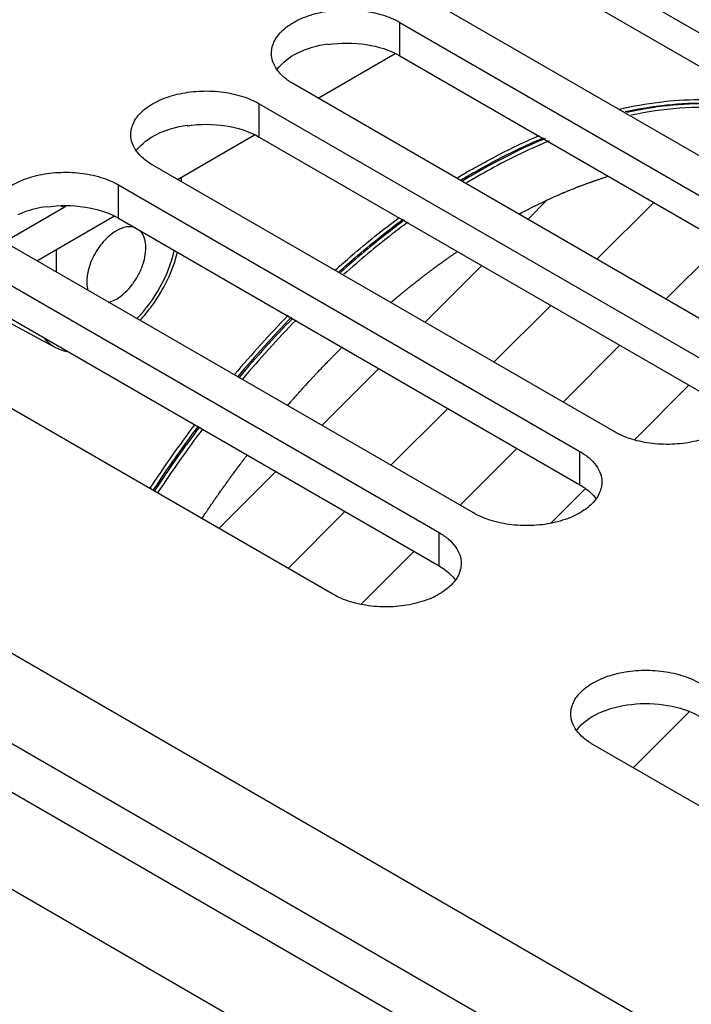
# Model space of a CAD drawing. Header units: inches. Extents: x 0 to 34, y 0 to 22.
# Tile 89 of 157: x 2.255 to 2.847, y 16.823 to 17.692. Entities that reach past the tile are written whole.
import ezdxf

# ---------------------------------------------------------------- set-up
doc = ezdxf.new("R2010")
doc.units = ezdxf.units.IN
doc.header["$LTSCALE"] = 1.87
doc.header["$MEASUREMENT"] = 0
doc.layers.get('0').update_dxf_attribs({"linetype": 'CONTINUOUS'})
for name, color, linetype in [('02___PRT_ALL_AXES', 7, 'CONTINUOUS'), ('DATUMCURVES', 7, 'CONTINUOUS'), ('THREAD', 7, 'CONTINUOUS')]:
    doc.layers.add(name, color=color, linetype=linetype)

msp = doc.modelspace()

# ---------------------------------------------------------------- linework, layer by layer
at = {"color": 7, "linetype": 'CONTINUOUS'}
for p, q in [((2.52647, 17.67088), (2.52647, 17.67033)), ((2.51799, 17.62294), (2.586, 17.66221)), ((2.4023, 17.59919), (2.4023, 17.59864)), ((2.39382, 17.55125), (2.46183, 17.59052)), ((2.3973, 17.54924), (2.3973, 17.55326)), ((2.29364, 17.52645), (2.24194, 17.4966)), ((2.27813, 17.5275), (2.27813, 17.52695)), ((2.29115, 17.52789), (2.29364, 17.52645)), ((2.29562, 17.52805), (2.29364, 17.52645)), ((2.26965, 17.47956), (2.33766, 17.51882)), ((2.2867, 17.4894), (2.2867, 17.46971)), ((1.70855, 17.44448), (3.20939, 16.57799)), ((2.2106, 17.44347), (2.28556, 17.40334)), ((1.6883, 17.37634), (3.18914, 16.50985))]:
    msp.add_line(p, q, dxfattribs=at)
at = {"color": 3, "linetype": 'CONTINUOUS'}
for p, q in [((1.54187, 17.41813), (3.15972, 16.48409)), ((1.50474, 17.35384), (3.1226, 16.41979))]:
    msp.add_line(p, q, dxfattribs=at)
at = {"color": 7, "linetype": 'CONTINUOUS'}
for centre, radius, start, end in [((2.96046, 17.03009), 0.61235, 120.00586, 121.41435), ((2.95999, 17.03083), 0.60817, 120.00468, 121.24653), ((2.96119, 17.03014), 0.60809, 120.00465, 121.24336), ((2.96088, 17.03061), 0.60424, 120.00362, 121.07935), ((3.19096, 16.74968), 0.97664, 135.73398, 139.87853), ((3.19063, 16.74978), 0.97307, 135.68275, 139.83726), ((3.18212, 16.7579), 0.95989, 135.65325, 139.8648), ((3.18103, 16.75871), 0.95529, 135.59241, 139.82446), ((3.27067, 16.68579), 1.07884, 142.99276, 146.65615), ((3.26983, 16.68628), 1.07462, 142.96086, 146.64742), ((3.26666, 16.68867), 1.06921, 142.95115, 146.65637), ((3.26583, 16.68917), 1.06499, 142.92389, 146.6438)]:
    msp.add_arc(centre, radius, start, end, dxfattribs=at)
for points, knots in [([(2.48185, 17.64843), (2.48627, 17.6546), (2.50068, 17.66492), (2.51721, 17.66948), (2.52647, 17.67088)], [0, 0, 0, 0, 0.447481, 1, 1, 1, 1]), ([(2.7845, 17.61335), (2.80741, 17.61859), (2.85256, 17.62452), (2.89801, 17.61939), (2.91895, 17.61393)], [0, 0, 0, 0, 0.520765, 1, 1, 1, 1]), ([(2.78913, 17.61107), (2.81322, 17.61633), (2.86069, 17.62179), (2.9082, 17.61468), (2.92982, 17.60793)], [0, 0, 0, 0, 0.521285, 1, 1, 1, 1]), ([(2.93116, 17.60714), (2.90953, 17.61391), (2.86201, 17.62103), (2.81451, 17.61558), (2.79041, 17.61033)], [0, 0, 0, 0, 0.478711, 1, 1, 1, 1]), ([(2.9565, 17.59466), (2.93262, 17.60548), (2.87795, 17.61871), (2.82238, 17.61375), (2.79425, 17.60784)], [0, 0, 0, 0, 0.477003, 1, 1, 1, 1]), ([(2.35768, 17.57674), (2.3621, 17.58291), (2.37651, 17.59323), (2.39304, 17.59779), (2.4023, 17.59919)], [0, 0, 0, 0, 0.447481, 1, 1, 1, 1]), ([(2.65423, 17.56036), (2.65915, 17.5632), (2.67846, 17.57398), (2.6984, 17.58365), (2.71354, 17.59007)], [0, 0, 0, 0, 0.256438, 1, 1, 1, 1]), ([(2.65586, 17.5575), (2.66095, 17.56043), (2.68094, 17.57158), (2.7016, 17.58153), (2.7173, 17.58809)], [0, 0, 0, 0, 0.256701, 1, 1, 1, 1]), ([(2.71857, 17.58735), (2.71343, 17.5852), (2.69245, 17.57601), (2.6721, 17.56541), (2.6571, 17.55675)], [0, 0, 0, 0, 0.243328, 1, 1, 1, 1]), ([(2.72196, 17.5852), (2.71668, 17.58302), (2.69508, 17.57365), (2.67415, 17.56278), (2.65872, 17.55388)], [0, 0, 0, 0, 0.243091, 1, 1, 1, 1]), ([(2.25315, 17.52022), (2.25501, 17.52109), (2.26305, 17.52443), (2.27157, 17.52651), (2.27813, 17.5275)], [0, 0, 0, 0, 0.237212, 1, 1, 1, 1]), ([(2.5334, 17.47154), (2.53799, 17.47567), (2.55621, 17.49168), (2.57513, 17.50689), (2.58963, 17.51769)], [0, 0, 0, 0, 0.254491, 1, 1, 1, 1]), ([(2.53657, 17.46999), (2.54118, 17.47411), (2.55946, 17.49013), (2.57846, 17.50533), (2.59302, 17.51611)], [0, 0, 0, 0, 0.254536, 1, 1, 1, 1]), ([(2.59428, 17.51538), (2.58949, 17.51183), (2.57014, 17.49713), (2.5515, 17.48149), (2.53784, 17.46926)], [0, 0, 0, 0, 0.245413, 1, 1, 1, 1]), ([(2.59742, 17.51361), (2.59262, 17.51007), (2.57321, 17.49539), (2.55452, 17.47977), (2.54083, 17.46754)], [0, 0, 0, 0, 0.245366, 1, 1, 1, 1]), ([(2.35775, 17.42838), (2.36602, 17.43657), (2.37994, 17.4555), (2.38856, 17.47739), (2.39097, 17.48865)], [0, 0, 0, 0, 0.502712, 1, 1, 1, 1]), ([(2.36053, 17.42682), (2.36449, 17.431), (2.3792, 17.44886), (2.38964, 17.47032), (2.39393, 17.48714)], [0, 0, 0, 0, 0.249295, 1, 1, 1, 1]), ([(2.27666, 17.41054), (2.2773, 17.4098), (2.27991, 17.40701), (2.28304, 17.40469), (2.28556, 17.40334)], [0, 0, 0, 0, 0.254854, 1, 1, 1, 1])]:
    msp.add_open_spline(points, degree=3, knots=knots, dxfattribs=at)
at = {"color": 3, "linetype": 'CONTINUOUS'}
for points in [[(2.52647, 17.67033), (2.53773, 17.67202), (2.55982, 17.67198), (2.58121, 17.66553), (2.59021, 17.66033)], [(2.4023, 17.59864), (2.41356, 17.60033), (2.43565, 17.60029), (2.45704, 17.59384), (2.46604, 17.58864)], [(2.27813, 17.52695), (2.28939, 17.52864), (2.31148, 17.52861), (2.33287, 17.52215), (2.34187, 17.51696)]]:
    msp.add_open_spline(points, degree=3, knots=[0, 0, 0, 0, 0.522917, 1, 1, 1, 1], dxfattribs=at)
at = {"color": 7, "linetype": 'CONTINUOUS'}
msp.add_open_spline([(2.28556, 17.40334), (2.28888, 17.40156), (2.29249, 17.40025), (2.29618, 17.39946)], degree=3, dxfattribs=at)
at = {"layer": '02___PRT_ALL_AXES', "color": 7, "linetype": 'CONTINUOUS'}
for p, q in [((2.71438, 17.76142), (3.12153, 17.52636)), ((3.02757, 17.47211), (2.62043, 17.70717)), ((2.59021, 17.66033), (2.59021, 17.68973)), ((2.59021, 17.68973), (2.99736, 17.45467)), ((2.9034, 17.40042), (2.49626, 17.63548)), ((2.46604, 17.58864), (2.46604, 17.61804)), ((2.46604, 17.61804), (2.87319, 17.38298)), ((2.77923, 17.32873), (2.37209, 17.56379)), ((2.34187, 17.51696), (2.34187, 17.54635)), ((2.34187, 17.54635), (2.74902, 17.31129)), ((2.65506, 17.25704), (2.24792, 17.4921)), ((2.2177, 17.47466), (2.62485, 17.2396)), ((2.53089, 17.18535), (2.12375, 17.42041)), ((2.74902, 17.2819), (2.74902, 17.31129)), ((2.62485, 17.21021), (2.62485, 17.2396)), ((3.16771, 16.8177), (2.76056, 17.05276))]:
    msp.add_line(p, q, dxfattribs=at)
at = {"layer": '02___PRT_ALL_AXES', "color": 3, "linetype": 'CONTINUOUS'}
for p, q in [((2.71438, 17.73202), (3.12153, 17.49696)), ((2.59021, 17.66033), (2.99736, 17.42527)), ((2.46604, 17.58864), (2.87319, 17.35359)), ((2.34187, 17.51696), (2.74902, 17.2819)), ((2.2177, 17.44527), (2.62485, 17.21021))]:
    msp.add_line(p, q, dxfattribs=at)
at = {"layer": '02___PRT_ALL_AXES', "color": 7, "linetype": 'CONTINUOUS'}
for points, knots in [([(2.4768, 17.66261), (2.4768, 17.66644), (2.47911, 17.67473), (2.48815, 17.68501), (2.50149, 17.69314), (2.51815, 17.6987), (2.53682, 17.70132), (2.55601, 17.70079), (2.57416, 17.69716), (2.5853, 17.69257), (2.59021, 17.68973)], [0, 0, 0, 0, 0.086934, 0.186405, 0.303798, 0.437614, 0.582116, 0.729435, 0.871172, 1, 1, 1, 1]), ([(2.49626, 17.63548), (2.49334, 17.63717), (2.48805, 17.64081), (2.48173, 17.64745), (2.47773, 17.6548), (2.4768, 17.66008), (2.4768, 17.66261)], [0, 0, 0, 0, 0.289702, 0.549087, 0.782216, 1, 1, 1, 1]), ([(2.35263, 17.59092), (2.35263, 17.59475), (2.35494, 17.60304), (2.36398, 17.61332), (2.37732, 17.62145), (2.39398, 17.62701), (2.41265, 17.62963), (2.43184, 17.6291), (2.44999, 17.62547), (2.46112, 17.62088), (2.46604, 17.61804)], [0, 0, 0, 0, 0.086934, 0.186405, 0.303798, 0.437614, 0.582116, 0.729435, 0.871172, 1, 1, 1, 1]), ([(2.37209, 17.56379), (2.36917, 17.56548), (2.36388, 17.56912), (2.35756, 17.57576), (2.35356, 17.58311), (2.35263, 17.58839), (2.35263, 17.59092)], [0, 0, 0, 0, 0.289702, 0.549087, 0.782216, 1, 1, 1, 1]), ([(2.22846, 17.51923), (2.22846, 17.52306), (2.23077, 17.53135), (2.23981, 17.54163), (2.25315, 17.54976), (2.26981, 17.55532), (2.28848, 17.55794), (2.30767, 17.55741), (2.32582, 17.55378), (2.33695, 17.54919), (2.34187, 17.54635)], [0, 0, 0, 0, 0.086934, 0.186405, 0.303798, 0.437614, 0.582116, 0.729435, 0.871172, 1, 1, 1, 1]), ([(2.89265, 17.35586), (2.89265, 17.35202), (2.89033, 17.34373), (2.8813, 17.33345), (2.86795, 17.32533), (2.8513, 17.31976), (2.83263, 17.31714), (2.81343, 17.31767), (2.79528, 17.3213), (2.78415, 17.32589), (2.77923, 17.32873)], [0, 0, 0, 0, 0.086934, 0.186405, 0.303798, 0.437614, 0.582116, 0.729435, 0.871172, 1, 1, 1, 1]), ([(2.74902, 17.31129), (2.75193, 17.30961), (2.75722, 17.30596), (2.76354, 17.29932), (2.76754, 17.29197), (2.76848, 17.2867), (2.76848, 17.28417)], [0, 0, 0, 0, 0.289702, 0.549087, 0.782216, 1, 1, 1, 1]), ([(2.76848, 17.28417), (2.76848, 17.28034), (2.76616, 17.27204), (2.75712, 17.26177), (2.74378, 17.25364), (2.72713, 17.24807), (2.70846, 17.24545), (2.68926, 17.24598), (2.67111, 17.24961), (2.65998, 17.25421), (2.65506, 17.25704)], [0, 0, 0, 0, 0.086934, 0.186405, 0.303798, 0.437614, 0.582116, 0.729435, 0.871172, 1, 1, 1, 1]), ([(2.62485, 17.2396), (2.62776, 17.23792), (2.63305, 17.23427), (2.63937, 17.22763), (2.64337, 17.22028), (2.64431, 17.21501), (2.64431, 17.21248)], [0, 0, 0, 0, 0.289702, 0.549087, 0.782216, 1, 1, 1, 1]), ([(2.64431, 17.21248), (2.64431, 17.20865), (2.64199, 17.20035), (2.63295, 17.19008), (2.61961, 17.18195), (2.60296, 17.17638), (2.58429, 17.17376), (2.56509, 17.17429), (2.54694, 17.17792), (2.53581, 17.18252), (2.53089, 17.18535)], [0, 0, 0, 0, 0.086934, 0.186405, 0.303798, 0.437614, 0.582116, 0.729435, 0.871172, 1, 1, 1, 1]), ([(2.7411, 17.07988), (2.7411, 17.08371), (2.74342, 17.092), (2.75245, 17.10228), (2.7658, 17.11041), (2.78245, 17.11597), (2.80112, 17.1186), (2.82032, 17.11807), (2.83846, 17.11444), (2.8496, 17.10984), (2.85452, 17.107)], [0, 0, 0, 0, 0.086934, 0.186405, 0.303798, 0.437614, 0.582116, 0.729435, 0.871172, 1, 1, 1, 1]), ([(2.76056, 17.05276), (2.75765, 17.05444), (2.75236, 17.05808), (2.74604, 17.06473), (2.74204, 17.07207), (2.7411, 17.07735), (2.7411, 17.07988)], [0, 0, 0, 0, 0.289702, 0.549087, 0.782216, 1, 1, 1, 1])]:
    msp.add_open_spline(points, degree=3, knots=knots, dxfattribs=at)
at = {"layer": '02___PRT_ALL_AXES', "color": 3, "linetype": 'CONTINUOUS'}
for points, knots in [([(2.74902, 17.2819), (2.7505, 17.28104), (2.75582, 17.27767), (2.76061, 17.27332), (2.76331, 17.2696)], [0, 0, 0, 0, 0.271031, 1, 1, 1, 1]), ([(2.62485, 17.21021), (2.62633, 17.20935), (2.63165, 17.20598), (2.63644, 17.20163), (2.63914, 17.19791)], [0, 0, 0, 0, 0.271031, 1, 1, 1, 1]), ([(2.74627, 17.06531), (2.75104, 17.07188), (2.76683, 17.08263), (2.79522, 17.08957), (2.82609, 17.0888), (2.84608, 17.08248), (2.85452, 17.07761)], [0, 0, 0, 0, 0.21007, 0.470504, 0.747978, 1, 1, 1, 1])]:
    msp.add_open_spline(points, degree=3, knots=knots, dxfattribs=at)
at = {"layer": 'DATUMCURVES', "color": 2, "linetype": 'CONTINUOUS'}
for p, q in [((2.70316, 17.51603), (2.7203, 17.53317)), ((2.76413, 17.48083), (2.81427, 17.53098)), ((2.8251, 17.44563), (2.87524, 17.49578)), ((2.61226, 17.42513), (2.66241, 17.47528)), ((2.67323, 17.38993), (2.72338, 17.44008)), ((2.7342, 17.35473), (2.78434, 17.40488)), ((2.52136, 17.33423), (2.57151, 17.38438)), ((2.79725, 17.32162), (2.84531, 17.36968)), ((2.58233, 17.29903), (2.63248, 17.34918)), ((2.6433, 17.26383), (2.69344, 17.31398)), ((2.43047, 17.24333), (2.48061, 17.29348)), ((2.72385, 17.24822), (2.75387, 17.27824)), ((2.49143, 17.20813), (2.54158, 17.25828)), ((2.55601, 17.17654), (2.60255, 17.22308)), ((2.79627, 17.03214), (2.84566, 17.08153))]:
    msp.add_line(p, q, dxfattribs=at)
at = {"layer": 'DATUMCURVES', "color": 4, "linetype": 'CONTINUOUS'}
for points, knots in [([(2.69528, 17.52069), (2.69693, 17.52154), (2.69941, 17.52281), (2.70271, 17.52451), (2.70477, 17.52558), (2.70642, 17.52643), (2.70745, 17.52696), (2.70828, 17.52739), (2.7089, 17.52769), (2.70951, 17.52798), (2.71075, 17.52857), (2.7126, 17.52946), (2.71507, 17.53064), (2.71754, 17.53183), (2.7194, 17.53271), (2.72063, 17.5333), (2.72125, 17.5336), (2.72187, 17.53389), (2.72269, 17.53425), (2.72371, 17.53471), (2.72618, 17.53579), (2.72905, 17.53706), (2.73192, 17.53833), (2.73336, 17.53897), (2.73418, 17.53933), (2.7348, 17.53961), (2.73541, 17.53985), (2.73623, 17.54018), (2.73766, 17.54076), (2.74052, 17.54192), (2.74338, 17.54308), (2.74583, 17.54408), (2.74685, 17.54449), (2.74767, 17.54482), (2.74828, 17.54505), (2.74889, 17.54528), (2.75011, 17.54573), (2.75194, 17.5464), (2.75438, 17.5473), (2.75682, 17.54819), (2.75865, 17.54887), (2.75987, 17.54932), (2.76038, 17.5495), (2.76078, 17.54965), (2.7612, 17.54979), (2.76193, 17.55003), (2.76298, 17.55038), (2.76465, 17.55093), (2.76674, 17.55162), (2.77009, 17.55272), (2.7726, 17.55355), (2.77427, 17.5541)], [0, 0, 0, 0, 0.0625, 0.09375, 0.125, 0.140625, 0.15625, 0.164062, 0.171875, 0.179688, 0.1875, 0.21875, 0.25, 0.28125, 0.3125, 0.320312, 0.328125, 0.335938, 0.34375, 0.359375, 0.375, 0.4375, 0.46875, 0.484375, 0.492188, 0.5, 0.507812, 0.515625, 0.53125, 0.5625, 0.625, 0.640625, 0.65625, 0.664062, 0.671875, 0.679688, 0.6875, 0.71875, 0.75, 0.78125, 0.8125, 0.820312, 0.828125, 0.832031, 0.835938, 0.84375, 0.859375, 0.875, 0.90625, 0.9375, 1, 1, 1, 1]), ([(2.58209, 17.44257), (2.58317, 17.44347), (2.58478, 17.44482), (2.58666, 17.4464), (2.58774, 17.4473), (2.58854, 17.44797), (2.58921, 17.44854), (2.58975, 17.44899), (2.59009, 17.44927), (2.59036, 17.4495), (2.59053, 17.44964), (2.59066, 17.44975), (2.59081, 17.44987), (2.59109, 17.4501), (2.59148, 17.45042), (2.59211, 17.45093), (2.5929, 17.45157), (2.59416, 17.45259), (2.59573, 17.45387), (2.59762, 17.4554), (2.5992, 17.45667), (2.60046, 17.4577), (2.60141, 17.45845), (2.60236, 17.45919), (2.60425, 17.46068), (2.60647, 17.46241), (2.60869, 17.46414), (2.60995, 17.46513), (2.6109, 17.46588), (2.61185, 17.46659), (2.61313, 17.46755), (2.61471, 17.46874), (2.6163, 17.46994), (2.61757, 17.4709), (2.61853, 17.47162), (2.61932, 17.47221), (2.61996, 17.47269), (2.62035, 17.47299), (2.62067, 17.47323), (2.62087, 17.47338), (2.62103, 17.4735), (2.62114, 17.47358), (2.62124, 17.47365), (2.62145, 17.4738), (2.62175, 17.47403), (2.62216, 17.47432), (2.62257, 17.47462), (2.62312, 17.47502), (2.62408, 17.47571), (2.62544, 17.4767), (2.62681, 17.4777), (2.62776, 17.47839), (2.62831, 17.47879), (2.62872, 17.47908), (2.62906, 17.47933), (2.62934, 17.47953), (2.62951, 17.47966), (2.62964, 17.47975), (2.62973, 17.47982), (2.62979, 17.47986), (2.62988, 17.47992), (2.63003, 17.48003), (2.63025, 17.48018), (2.6306, 17.48043), (2.63104, 17.48073), (2.63174, 17.48122), (2.63262, 17.48184), (2.63367, 17.48257), (2.63507, 17.48355), (2.63682, 17.48477), (2.63892, 17.48624), (2.64032, 17.48722), (2.64102, 17.48771)], [0, 0, 0, 0, 0.0625, 0.09375, 0.109375, 0.125, 0.140625, 0.148438, 0.15625, 0.160156, 0.164062, 0.166016, 0.167969, 0.171875, 0.179688, 0.1875, 0.203125, 0.21875, 0.25, 0.28125, 0.3125, 0.328125, 0.34375, 0.359375, 0.375, 0.4375, 0.46875, 0.484375, 0.5, 0.515625, 0.53125, 0.5625, 0.59375, 0.609375, 0.625, 0.640625, 0.648438, 0.65625, 0.660156, 0.664062, 0.666016, 0.667969, 0.669922, 0.671875, 0.679688, 0.6875, 0.695312, 0.703125, 0.71875, 0.75, 0.78125, 0.796875, 0.804688, 0.8125, 0.820312, 0.824219, 0.828125, 0.830078, 0.832031, 0.833008, 0.833984, 0.835938, 0.839844, 0.84375, 0.851562, 0.859375, 0.875, 0.890625, 0.90625, 0.9375, 0.96875, 1, 1, 1, 1]), ([(2.49102, 17.3518), (2.49184, 17.35274), (2.49308, 17.35416), (2.49452, 17.35581), (2.49535, 17.35675), (2.49597, 17.35745), (2.49648, 17.35804), (2.49689, 17.35851), (2.49715, 17.35881), (2.49736, 17.35904), (2.49749, 17.35919), (2.49759, 17.35931), (2.49768, 17.35941), (2.49777, 17.35951), (2.49796, 17.35972), (2.49824, 17.36004), (2.49861, 17.36045), (2.49899, 17.36087), (2.49949, 17.36143), (2.50036, 17.3624), (2.50161, 17.36379), (2.50311, 17.36547), (2.50436, 17.36686), (2.50536, 17.36797), (2.50636, 17.36907), (2.50813, 17.37099), (2.51015, 17.37318), (2.51191, 17.37509), (2.51292, 17.37619), (2.51367, 17.37701), (2.51444, 17.37782), (2.51546, 17.37889), (2.51724, 17.38078), (2.51927, 17.38293), (2.52105, 17.38481), (2.52207, 17.38588), (2.5231, 17.38694), (2.52438, 17.38826), (2.52592, 17.38984), (2.52721, 17.39116), (2.52823, 17.39222), (2.52887, 17.39288), (2.52939, 17.3934), (2.52971, 17.39374), (2.52993, 17.39397), (2.53006, 17.3941), (2.53021, 17.39424), (2.53038, 17.39442), (2.53081, 17.39485), (2.53145, 17.39548), (2.5323, 17.39634), (2.53315, 17.39719), (2.53428, 17.39832), (2.53627, 17.40031), (2.53797, 17.40201), (2.53911, 17.40315)], [0, 0, 0, 0, 0.0625, 0.09375, 0.109375, 0.125, 0.140625, 0.148438, 0.15625, 0.160156, 0.164062, 0.166016, 0.167969, 0.169922, 0.171875, 0.179688, 0.1875, 0.195312, 0.203125, 0.21875, 0.25, 0.28125, 0.3125, 0.328125, 0.34375, 0.375, 0.4375, 0.46875, 0.484375, 0.5, 0.515625, 0.53125, 0.5625, 0.625, 0.65625, 0.671875, 0.6875, 0.71875, 0.75, 0.78125, 0.796875, 0.8125, 0.820312, 0.828125, 0.832031, 0.833984, 0.835938, 0.839844, 0.84375, 0.859375, 0.875, 0.890625, 0.90625, 0.9375, 1, 1, 1, 1]), ([(2.41537, 17.25207), (2.41609, 17.25314), (2.41717, 17.25475), (2.41843, 17.25663), (2.41915, 17.2577), (2.41969, 17.25851), (2.42014, 17.25918), (2.4205, 17.25971), (2.42073, 17.26005), (2.42091, 17.26032), (2.42102, 17.26049), (2.42111, 17.26062), (2.42119, 17.26073), (2.42127, 17.26085), (2.42143, 17.26109), (2.42168, 17.26145), (2.42201, 17.26193), (2.42234, 17.26241), (2.42278, 17.26305), (2.42354, 17.26416), (2.42464, 17.26576), (2.42574, 17.26735), (2.42651, 17.26847), (2.42695, 17.26911), (2.42727, 17.26959), (2.4276, 17.27007), (2.42785, 17.27043), (2.42801, 17.27066), (2.4281, 17.27079), (2.42818, 17.2709), (2.42827, 17.27103), (2.42838, 17.27119), (2.42857, 17.27146), (2.4288, 17.27179), (2.42917, 17.27231), (2.42964, 17.27297), (2.43019, 17.27376), (2.43093, 17.27481), (2.43168, 17.27587), (2.43242, 17.27692), (2.43288, 17.27758), (2.43325, 17.27811), (2.43353, 17.2785), (2.43376, 17.27883), (2.43392, 17.27906), (2.43402, 17.27919), (2.43408, 17.27929), (2.43417, 17.27941), (2.43428, 17.27956), (2.43448, 17.27984), (2.43476, 17.28023), (2.4351, 17.2807), (2.43555, 17.28133), (2.43612, 17.28211), (2.43702, 17.28336), (2.43792, 17.28461), (2.43882, 17.28586), (2.4395, 17.2868), (2.44007, 17.28758), (2.44052, 17.28821), (2.4408, 17.2886), (2.44102, 17.28891), (2.44116, 17.2891), (2.44128, 17.28927), (2.44135, 17.28937), (2.44143, 17.28946), (2.44157, 17.28966), (2.44178, 17.28995), (2.44207, 17.29033), (2.44235, 17.29072), (2.44274, 17.29124), (2.4434, 17.29214), (2.44435, 17.29343), (2.44531, 17.29472), (2.44597, 17.29562), (2.44636, 17.29614), (2.44664, 17.29652), (2.44688, 17.29685), (2.44707, 17.2971), (2.44719, 17.29727), (2.44728, 17.29739), (2.44734, 17.29748), (2.44739, 17.29754), (2.44745, 17.29762), (2.44756, 17.29776), (2.44771, 17.29797), (2.44796, 17.2983), (2.44827, 17.29871), (2.44877, 17.29936), (2.44939, 17.30018), (2.45014, 17.30117), (2.45113, 17.30248), (2.45238, 17.30413), (2.45387, 17.3061), (2.45486, 17.30741), (2.45536, 17.30807)], [0, 0, 0, 0, 0.0625, 0.09375, 0.109375, 0.125, 0.140625, 0.148438, 0.15625, 0.160156, 0.164062, 0.166016, 0.167969, 0.169922, 0.171875, 0.179688, 0.1875, 0.195312, 0.203125, 0.21875, 0.25, 0.28125, 0.296875, 0.304688, 0.3125, 0.320312, 0.328125, 0.330078, 0.332031, 0.333984, 0.335938, 0.339844, 0.34375, 0.351562, 0.359375, 0.375, 0.390625, 0.40625, 0.4375, 0.453125, 0.46875, 0.476562, 0.484375, 0.492188, 0.496094, 0.498047, 0.5, 0.501953, 0.503906, 0.507812, 0.515625, 0.523438, 0.53125, 0.546875, 0.5625, 0.59375, 0.609375, 0.625, 0.640625, 0.648438, 0.65625, 0.660156, 0.664062, 0.666016, 0.667969, 0.669922, 0.671875, 0.679688, 0.6875, 0.695312, 0.703125, 0.71875, 0.75, 0.78125, 0.796875, 0.804688, 0.8125, 0.820312, 0.824219, 0.828125, 0.830078, 0.832031, 0.833008, 0.833984, 0.835938, 0.839844, 0.84375, 0.851562, 0.859375, 0.875, 0.890625, 0.90625, 0.9375, 0.96875, 1, 1, 1, 1])]:
    msp.add_open_spline(points, degree=3, knots=knots, dxfattribs=at)
at = {"layer": 'THREAD', "color": 7, "linetype": 'CONTINUOUS'}
for points, knots in [([(2.33984, 17.50594), (2.33546, 17.50341), (2.32735, 17.49618), (2.31857, 17.48262), (2.3136, 17.46786), (2.31348, 17.45767), (2.31466, 17.45334)], [0, 0, 0, 0, 0.24675, 0.519261, 0.78091, 1, 1, 1, 1]), ([(2.35662, 17.50857), (2.35418, 17.50953), (2.34806, 17.50985), (2.34259, 17.50753), (2.33984, 17.50594)], [0, 0, 0, 0, 0.452572, 1, 1, 1, 1]), ([(2.33984, 17.44567), (2.34532, 17.44884), (2.35257, 17.45588), (2.35969, 17.46718), (2.36636, 17.48222), (2.3677, 17.50045), (2.35982, 17.50673)], [0, 0, 0, 0, 0.271779, 0.420728, 0.567853, 1, 1, 1, 1]), ([(2.33297, 17.44277), (2.33354, 17.44292), (2.33592, 17.44364), (2.33819, 17.44472), (2.33984, 17.44567)], [0, 0, 0, 0, 0.236933, 1, 1, 1, 1])]:
    msp.add_open_spline(points, degree=3, knots=knots, dxfattribs=at)

doc.saveas('drawing.dxf')
